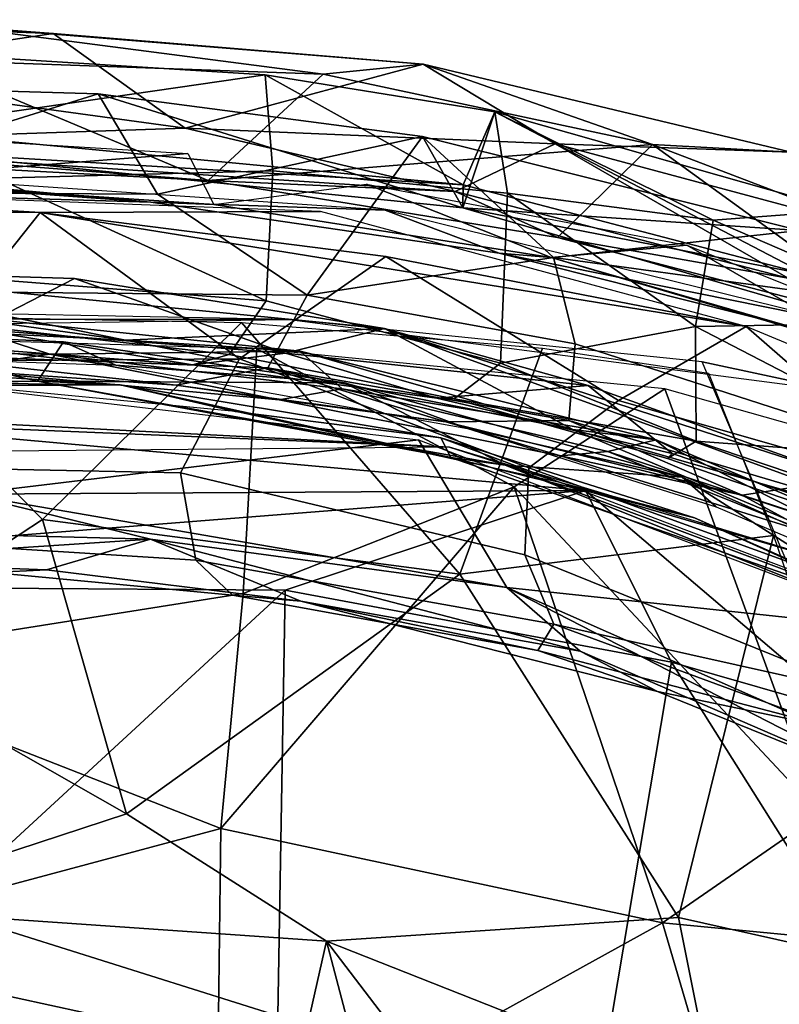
# Model space of a CAD drawing. Header units: millimetres. Extents: x 15 to 2860, y 25 to 553.
# Tile 25 of 33: x 2056 to 2175, y 398 to 553. Entities that reach past the tile are written whole.
import ezdxf

# ---------------------------------------------------------------- set-up
doc = ezdxf.new("R2010")
doc.units = ezdxf.units.MM
doc.layers.add('Cozy Chair', color=7, linetype='Continuous', true_color=0x000000)

msp = doc.modelspace()

# ---------------------------------------------------------------- linework, layer by layer
at = {"layer": 'Cozy Chair'}
for points in [[(2044.84, 551.98, 833.34), (2002.96, 552.96, 836.28), (2060.96, 550.81, 838.24)], [(2018.86, 544.49, 847.04), (2060.96, 550.81, 838.24), (2002.96, 552.96, 836.28)], [(2040.04, 546.62, 833.3), (2044.84, 551.98, 833.34), (2103.52, 544.35, 831.16)], [(2044.84, 551.98, 833.34), (2060.96, 550.81, 838.24), (2119.29, 545.94, 834.82)], [(2103.52, 544.35, 831.16), (2044.84, 551.98, 833.34), (2119.29, 545.94, 834.82)], [(2060.96, 550.81, 838.24), (2018.86, 544.49, 847.04), (2081.79, 535.86, 851.22)], [(2060.96, 550.81, 838.24), (2081.79, 535.86, 851.22), (2119.29, 545.94, 834.82)], [(2094.41, 544.25, 830.21), (2095.61, 529.14, 787.08), (2052.11, 527.96, 771.03), (2022.94, 548.76, 830.68)], [(2034.52, 535.58, 841.95), (2094.41, 544.25, 830.21), (2022.94, 548.76, 830.68)], [(2085.39, 527.61, 847.45), (2025.6, 530.82, 848.71), (2040.04, 546.62, 833.3)], [(2103.52, 544.35, 831.16), (2085.39, 527.61, 847.45), (2040.04, 546.62, 833.3)], [(2081.79, 535.86, 851.22), (2140.11, 533.41, 844.27), (2119.29, 545.94, 834.82)], [(2155.46, 533.28, 828.64), (2103.52, 544.35, 831.16), (2119.29, 545.94, 834.82)], [(2155.46, 533.28, 828.64), (2119.29, 545.94, 834.82), (2177.3, 532.06, 831.63)], [(2119.29, 545.94, 834.82), (2140.11, 533.41, 844.27), (2177.3, 532.06, 831.63)], [(2018.86, 544.49, 847.04), (2009.97, 533.45, 853.84), (2081.79, 535.86, 851.22)], [(2125.63, 526.95, 840.34), (2094.41, 544.25, 830.21), (2034.52, 535.58, 841.95)], [(2085.39, 527.61, 847.45), (2103.52, 544.35, 831.16), (2155.46, 533.28, 828.64)], [(2094.41, 544.25, 830.21), (2130.62, 538.43, 829.09), (2132.6, 525.64, 795.03), (2095.61, 529.14, 787.08)], [(2125.63, 526.95, 840.34), (2130.62, 538.43, 829.09), (2094.41, 544.25, 830.21)], [(2035.75, 525.68, 774.61), (2077.43, 525.48, 782.88), (2068.08, 541.25, 827.11), (2010.32, 542.96, 827.21)], [(2010.32, 542.96, 827.21), (2068.08, 541.25, 827.11), (2038.75, 532.15, 838.81)], [(2125.55, 523.33, 837.47), (2038.75, 532.15, 838.81), (2068.08, 541.25, 827.11)], [(2068.08, 541.25, 827.11), (2077.43, 525.48, 782.88), (2119.19, 534.55, 825.4)], [(2119.19, 534.55, 825.4), (2125.55, 523.33, 837.47), (2068.08, 541.25, 827.11)], [(2125.63, 526.95, 840.34), (2130.62, 538.43, 829.09), (2125.55, 523.33, 837.47)], [(2130.62, 538.43, 829.09), (2125.63, 526.95, 840.34), (2125.55, 523.33, 837.47)], [(2125.63, 526.95, 840.34), (2179.7, 512.81, 837.01), (2130.62, 538.43, 829.09)], [(2165.01, 521.34, 806.22), (2130.62, 538.43, 829.09), (2185.4, 522.91, 825.3)], [(2165.01, 521.34, 806.22), (2132.6, 525.64, 795.03), (2130.62, 538.43, 829.09)], [(2130.62, 538.43, 829.09), (2179.7, 512.81, 837.01), (2185.4, 522.91, 825.3)], [(2124.36, 525.9, 851.76), (2081.79, 535.86, 851.22), (2009.97, 533.45, 853.84)], [(2034.52, 535.58, 841.95), (2038.75, 532.15, 838.81), (2125.63, 526.95, 840.34)], [(2081.79, 535.86, 851.22), (2124.36, 525.9, 851.76), (2140.11, 533.41, 844.27)], [(2024.77, 535.41, 826.07), (2082.22, 531.86, 825.55), (2028.66, 527.66, 833.94)], [(2101.04, 509.56, 739.48), (2119.19, 534.55, 825.4), (2077.43, 525.48, 782.88)], [(2139.83, 515.49, 782.34), (2119.19, 534.55, 825.4), (2101.04, 509.56, 739.48)], [(2125.55, 523.33, 837.47), (2119.19, 534.55, 825.4), (2178.61, 519.76, 823.01)], [(2139.83, 515.49, 782.34), (2178.61, 519.76, 823.01), (2119.19, 534.55, 825.4)], [(2009.97, 533.45, 853.84), (2025.6, 530.82, 848.71), (2085.39, 527.61, 847.45)], [(2124.36, 525.9, 851.76), (2009.97, 533.45, 853.84), (2085.39, 527.61, 847.45)], [(2140.47, 518.64, 847.29), (2085.39, 527.61, 847.45), (2155.46, 533.28, 828.64)], [(2124.36, 525.9, 851.76), (2176.83, 512.2, 849.96), (2140.11, 533.41, 844.27)], [(2191.22, 519.7, 840.27), (2140.11, 533.41, 844.27), (2176.83, 512.2, 849.96)], [(2140.11, 533.41, 844.27), (2191.22, 519.7, 840.27), (2177.3, 532.06, 831.63)], [(2195.41, 504.33, 841.39), (2140.47, 518.64, 847.29), (2155.46, 533.28, 828.64)], [(2177.3, 532.06, 831.63), (2229.23, 505.15, 820.68), (2155.46, 533.28, 828.64)], [(2195.41, 504.33, 841.39), (2155.46, 533.28, 828.64), (2229.23, 505.15, 820.68)], [(2082.22, 531.86, 825.55), (2086.29, 523.85, 833.63), (2028.66, 527.66, 833.94)], [(2038.75, 532.15, 838.81), (2125.55, 523.33, 837.47), (2125.63, 526.95, 840.34)], [(2076.38, 524.18, 845.13), (2018.59, 529.39, 848.92), (2010.89, 526.12, 845.48)], [(2113.29, 522.96, 847.91), (2018.59, 529.39, 848.92), (2076.38, 524.18, 845.13)], [(2094.53, 508.67, 718.13), (2052.11, 527.96, 771.03), (2095.61, 529.14, 787.08)], [(2094.53, 508.67, 718.13), (2052.9, 511.9, 715.21), (2052.11, 527.96, 771.03)], [(2131.48, 498.83, 707.12), (2094.53, 508.67, 718.13), (2095.61, 529.14, 787.08), (2132.6, 525.64, 795.03)], [(2058.94, 522.57, 847.96), (2103.12, 522.74, 846.94), (1983.04, 527.18, 847.26)], [(1983.04, 527.18, 847.26), (2013.16, 522.95, 847.86), (2058.94, 522.57, 847.96)], [(2010.89, 526.12, 845.48), (2028.66, 527.66, 833.94), (2076.38, 524.18, 845.13)], [(2076.38, 524.18, 845.13), (2028.66, 527.66, 833.94), (2086.29, 523.85, 833.63)], [(2140.47, 518.64, 847.29), (2124.36, 525.9, 851.76), (2085.39, 527.61, 847.45)], [(2110.39, 527.05, 826.19), (2139.49, 515.5, 832.25), (2086.29, 523.85, 833.63)], [(2139.49, 515.5, 832.25), (2110.39, 527.05, 826.19), (2160.85, 517.4, 822.7)], [(2179.7, 512.81, 837.01), (2125.63, 526.95, 840.34), (2125.55, 523.33, 837.47)], [(2077.43, 525.48, 782.88), (2035.75, 525.68, 774.61), (2040.45, 510.12, 722.22), (2101.04, 509.56, 739.48)], [(2124.36, 525.9, 851.76), (2140.47, 518.64, 847.29), (2176.83, 512.2, 849.96)], [(2162.25, 504.6, 753.96), (2131.48, 498.83, 707.12), (2132.6, 525.64, 795.03)], [(2162.25, 504.6, 753.96), (2132.6, 525.64, 795.03), (2165.01, 521.34, 806.22)], [(2131.26, 516.15, 843.6), (2113.29, 522.96, 847.91), (2076.38, 524.18, 845.13)], [(2139.49, 515.5, 832.25), (2131.26, 516.15, 843.6), (2076.38, 524.18, 845.13), (2086.29, 523.85, 833.63)], [(2178.61, 519.76, 823.01), (2198.49, 502.08, 832.34), (2125.55, 523.33, 837.47)], [(2179.7, 512.81, 837.01), (2125.55, 523.33, 837.47), (2198.49, 502.08, 832.34)], [(2058.94, 522.57, 847.96), (2013.16, 522.95, 847.86), (2040.25, 499.12, 785.5)], [(2090.36, 499.48, 796.95), (2058.94, 522.57, 847.96), (2040.25, 499.12, 785.5)], [(2103.12, 522.74, 846.94), (2058.94, 522.57, 847.96), (2170.22, 504.58, 845.4)], [(2113.4, 515.61, 845.73), (2058.94, 522.57, 847.96), (2090.36, 499.48, 796.95)], [(2170.22, 504.58, 845.4), (2058.94, 522.57, 847.96), (2113.4, 515.61, 845.73)], [(2131.26, 516.15, 843.6), (2183.56, 505.6, 845.15), (2113.29, 522.96, 847.91)], [(2165.01, 521.34, 806.22), (2185.4, 522.91, 825.3), (2202.24, 505.26, 797.91)], [(2165.01, 521.34, 806.22), (2202.24, 505.26, 797.91), (2162.25, 504.6, 753.96)], [(2139.83, 515.49, 782.34), (2182.05, 509.68, 801.28), (2178.61, 519.76, 823.01)], [(2176.83, 512.2, 849.96), (2140.47, 518.64, 847.29), (2195.41, 504.33, 841.39)], [(2160.85, 517.4, 822.7), (2190.13, 500.57, 828.02), (2139.49, 515.5, 832.25)], [(2190.13, 500.57, 828.02), (2160.85, 517.4, 822.7), (2208.79, 498.35, 818.35)], [(2150.11, 492.94, 808.76), (2113.4, 515.61, 845.73), (2090.36, 499.48, 796.95), (2135.97, 482.35, 770.25)], [(2143.24, 501.89, 741.8), (2139.83, 515.49, 782.34), (2101.04, 509.56, 739.48)], [(2150.11, 492.94, 808.76), (2170.22, 504.58, 845.4), (2113.4, 515.61, 845.73)], [(2176.34, 504.83, 842.18), (2183.56, 505.6, 845.15), (2131.26, 516.15, 843.6)], [(2131.26, 516.15, 843.6), (2139.49, 515.5, 832.25), (2176.34, 504.83, 842.18)], [(2176.34, 504.83, 842.18), (2139.49, 515.5, 832.25), (2190.13, 500.57, 828.02)], [(2143.24, 501.89, 741.8), (2192.87, 485.82, 741.38), (2182.05, 509.68, 801.28), (2139.83, 515.49, 782.34)], [(2017.36, 513.58, 573.52), (2010.23, 503.41, 617.17), (2048.77, 504.16, 610.64), (2064.33, 512.15, 574.43)], [(2016.7, 505.28, 573.5), (2017.36, 513.58, 573.52), (2072.39, 502.44, 573.03)], [(2113.23, 504.31, 571.68), (2017.36, 513.58, 573.52), (2064.33, 512.15, 574.43)], [(2113.23, 504.31, 571.68), (2072.39, 502.44, 573.03), (2017.36, 513.58, 573.52)], [(2094.53, 508.67, 718.13), (2088.71, 500.19, 675.43), (2040.89, 505.62, 683.8), (2052.9, 511.9, 715.21)], [(2097.61, 500.42, 605.78), (2064.33, 512.15, 574.43), (2048.77, 504.16, 610.64)], [(2097.61, 500.42, 605.78), (2113.23, 504.31, 571.68), (2064.33, 512.15, 574.43)], [(2101.04, 509.56, 739.48), (2040.45, 510.12, 722.22), (2035.5, 500.31, 677.39), (2094.83, 498.07, 690.62)], [(2143.24, 501.89, 741.8), (2101.04, 509.56, 739.48), (2094.83, 498.07, 690.62), (2142.28, 489.79, 696.72)], [(2131.48, 498.83, 707.12), (2124.18, 493.19, 665.17), (2088.71, 500.19, 675.43), (2094.53, 508.67, 718.13)], [(2026.87, 507.05, 478.19), (1937.58, 505.9, 482.3), (2098.25, 505.71, 484.03)], [(2072.39, 502.44, 573.03), (2039.96, 506.91, 584.32), (2016.7, 505.28, 573.5)], [(2039.96, 506.91, 584.32), (2060.46, 500.25, 608.04), (2018.06, 500.74, 611.59)], [(2059.29, 474.16, 458.36), (2027.55, 453.4, 445.93), (2027.53, 506.42, 478.16)], [(2059.29, 474.16, 458.36), (2027.53, 506.42, 478.16), (2090.64, 505.21, 479.42)], [(2099.9, 500.72, 583.88), (2060.46, 500.25, 608.04), (2039.96, 506.91, 584.32)], [(2039.96, 506.91, 584.32), (2072.39, 502.44, 573.03), (2099.9, 500.72, 583.88)], [(2098.25, 505.71, 484.03), (1937.58, 505.9, 482.3), (1968.03, 503.94, 485.53)], [(2088.71, 500.19, 675.43), (2082.96, 498.54, 643.42), (2040.37, 501.83, 646.69), (2040.89, 505.62, 683.8)], [(2090.64, 505.21, 479.42), (2125.09, 465.57, 457.81), (2059.29, 474.16, 458.36)], [(2090.64, 505.21, 479.42), (2138.09, 501.17, 482.87), (2125.09, 465.57, 457.81)], [(2098.25, 505.71, 484.03), (2185.15, 494.34, 494.79), (2163.26, 499.05, 487.88)], [(2162.34, 486.55, 689.53), (2131.48, 498.83, 707.12), (2162.25, 504.6, 753.96)], [(2150.11, 492.94, 808.76), (2199.99, 478.67, 812.2), (2170.22, 504.58, 845.4)], [(2202.24, 505.26, 797.91), (2202.88, 483.55, 731.88), (2162.25, 504.6, 753.96)], [(2202.88, 483.55, 731.88), (2162.34, 486.55, 689.53), (2162.25, 504.6, 753.96)], [(2170.22, 504.58, 845.4), (2199.99, 478.67, 812.2), (2225.77, 481.53, 840.25)], [(2058.5, 495.98, 573.29), (1995.21, 495.26, 573.18), (2024.41, 503.89, 572.93)], [(2024.41, 503.89, 572.93), (2017.5, 500.31, 585.53), (2070.86, 498.5, 585.38)], [(2093.1, 501.09, 485.6), (2030.83, 502.91, 484.11), (2020.97, 451.42, 453.69), (2090.9, 462.54, 462.54)], [(2024.41, 503.89, 572.93), (2062.59, 502.16, 572.62), (2058.5, 495.98, 573.29)], [(2062.59, 502.16, 572.62), (2024.41, 503.89, 572.93), (2070.86, 498.5, 585.38)], [(2048.77, 504.16, 610.64), (2040.37, 501.83, 646.69), (2082.96, 498.54, 643.42)], [(2097.61, 500.42, 605.78), (2048.77, 504.16, 610.64), (2082.96, 498.54, 643.42)], [(2142.87, 488.39, 570.87), (2072.39, 502.44, 573.03), (2113.23, 504.31, 571.68)], [(2113.23, 504.31, 571.68), (2097.61, 500.42, 605.78), (2145.32, 495.31, 572.8)], [(2183.65, 481.52, 568.67), (2113.23, 504.31, 571.68), (2145.32, 495.31, 572.8)], [(2208.06, 469.68, 565.42), (2113.23, 504.31, 571.68), (2183.65, 481.52, 568.67)], [(2113.23, 504.31, 571.68), (2208.06, 469.68, 565.42), (2142.87, 488.39, 570.87)], [(2062.59, 502.16, 572.62), (2106.88, 495.74, 571.47), (2058.5, 495.98, 573.29)], [(2106.88, 495.74, 571.47), (2062.59, 502.16, 572.62), (2070.86, 498.5, 585.38)], [(2142.87, 488.39, 570.87), (2099.9, 500.72, 583.88), (2072.39, 502.44, 573.03)], [(2177.82, 479.3, 697.58), (2192.87, 485.82, 741.38), (2143.24, 501.89, 741.8), (2142.28, 489.79, 696.72)], [(2018.06, 500.74, 611.59), (2060.46, 500.25, 608.04), (2044.38, 497.86, 637.55)], [(2035.5, 500.31, 677.39), (2080.38, 495.34, 658.28), (2094.83, 498.07, 690.62)], [(2080.38, 495.34, 658.28), (2035.5, 500.31, 677.39), (2044.38, 497.86, 637.55)], [(2060.46, 500.25, 608.04), (2096.62, 493.04, 634.89), (2044.38, 497.86, 637.55)], [(2099.9, 500.72, 583.88), (2106.54, 494.77, 605.27), (2060.46, 500.25, 608.04)], [(2106.54, 494.77, 605.27), (2096.62, 493.04, 634.89), (2060.46, 500.25, 608.04)], [(2097.61, 500.42, 605.78), (2082.96, 498.54, 643.42), (2121.44, 493.33, 626.08)], [(2082.96, 498.54, 643.42), (2088.71, 500.19, 675.43), (2124.18, 493.19, 665.17), (2121.44, 493.33, 626.08)], [(2133.63, 479.34, 477.47), (2093.1, 501.09, 485.6), (2090.9, 462.54, 462.54)], [(2157.4, 494.78, 491.8), (2093.1, 501.09, 485.6), (2133.63, 479.34, 477.47)], [(2145.32, 495.31, 572.8), (2097.61, 500.42, 605.78), (2121.44, 493.33, 626.08)], [(2099.9, 500.72, 583.88), (2156.05, 486.72, 580.52), (2106.54, 494.77, 605.27)], [(2156.05, 486.72, 580.52), (2099.9, 500.72, 583.88), (2142.87, 488.39, 570.87)], [(2164.28, 497.26, 486.85), (2174.54, 471.67, 472.29), (2125.09, 465.57, 457.81), (2138.09, 501.17, 482.87)], [(2026.53, 498.28, 577.97), (2000.46, 494.99, 576.71), (2071.55, 495.43, 576.84)], [(2042.48, 495.74, 587.7), (2026.53, 498.28, 577.97), (2071.55, 495.43, 576.84)], [(2040.25, 499.12, 785.5), (2029.6, 482.6, 730.06), (2081.07, 481.54, 737.31), (2090.36, 499.48, 796.95)], [(2126.28, 488.52, 583.38), (2106.88, 495.74, 571.47), (2070.86, 498.5, 585.38)], [(2135.97, 482.35, 770.25), (2090.36, 499.48, 796.95), (2081.07, 481.54, 737.31), (2135.31, 468.61, 724.23)], [(2162.34, 486.55, 689.53), (2124.18, 493.19, 665.17), (2131.48, 498.83, 707.12)], [(2180.1, 459.33, 467.09), (2163.26, 499.05, 487.88), (2185.15, 494.34, 494.79)], [(2047.26, 478.16, 574.64), (2027.51, 497.38, 573.82), (2118.57, 486.76, 571.82)], [(2096.62, 493.04, 634.89), (2080.38, 495.34, 658.28), (2044.38, 497.86, 637.55)], [(2122.85, 489.58, 667.1), (2094.83, 498.07, 690.62), (2080.38, 495.34, 658.28)], [(2122.85, 489.58, 667.1), (2142.28, 489.79, 696.72), (2094.83, 498.07, 690.62)], [(1995.21, 495.26, 573.18), (2058.5, 495.98, 573.29), (2000.46, 494.99, 576.71)], [(2000.46, 494.99, 576.71), (2058.5, 495.98, 573.29), (2071.55, 495.43, 576.84)], [(2071.55, 495.43, 576.84), (2089.64, 491.19, 586.59), (2042.48, 495.74, 587.7)], [(2071.55, 495.43, 576.84), (2058.5, 495.98, 573.29), (2123.68, 483.96, 574.7)], [(2058.5, 495.98, 573.29), (2132.22, 482.77, 570.86), (2123.68, 483.96, 574.7)], [(2058.5, 495.98, 573.29), (2106.88, 495.74, 571.47), (2132.22, 482.77, 570.86)], [(2071.55, 495.43, 576.84), (2122.11, 487.03, 575.45), (2089.64, 491.19, 586.59)], [(2123.68, 483.96, 574.7), (2122.11, 487.03, 575.45), (2071.55, 495.43, 576.84)], [(2096.62, 493.04, 634.89), (2122.85, 489.58, 667.1), (2080.38, 495.34, 658.28)], [(2106.88, 495.74, 571.47), (2160.12, 480.83, 568.79), (2132.22, 482.77, 570.86)], [(2160.12, 480.83, 568.79), (2106.88, 495.74, 571.47), (2126.28, 488.52, 583.38)], [(2158.56, 484.58, 615.42), (2145.32, 495.31, 572.8), (2121.44, 493.33, 626.08)], [(2145.32, 495.31, 572.8), (2158.56, 484.58, 615.42), (2190.81, 473.65, 609.11), (2183.65, 481.52, 568.67)], [(2106.54, 494.77, 605.27), (2148.43, 484.89, 605.13), (2140.93, 484.2, 637.26), (2096.62, 493.04, 634.89)], [(2156.05, 486.72, 580.52), (2148.43, 484.89, 605.13), (2106.54, 494.77, 605.27)], [(2157.4, 494.78, 491.8), (2133.63, 479.34, 477.47), (2181.9, 427.8, 459.02)], [(2189.02, 485.83, 502.07), (2157.4, 494.78, 491.8), (2181.9, 427.8, 459.02)], [(2140.93, 484.2, 637.26), (2122.85, 489.58, 667.1), (2096.62, 493.04, 634.89)], [(2157.8, 483.81, 647.46), (2158.56, 484.58, 615.42), (2121.44, 493.33, 626.08), (2124.18, 493.19, 665.17)], [(2157.8, 483.81, 647.46), (2124.18, 493.19, 665.17), (2162.34, 486.55, 689.53)], [(2150.11, 492.94, 808.76), (2135.97, 482.35, 770.25), (2189.16, 463.06, 761.43), (2199.99, 478.67, 812.2)], [(2123.45, 485.6, 485.35), (1917.5, 483.73, 485.81), (2006.24, 491.65, 478.9)], [(2123.45, 485.6, 485.35), (2006.24, 491.65, 478.9), (2023.02, 489.74, 489.01)], [(2089.64, 491.19, 586.59), (2122.11, 487.03, 575.45), (2141.05, 479.97, 584.74)], [(2023.02, 489.74, 489.01), (1906.07, 477.34, 497.25), (2144.9, 478.73, 497.49)], [(2144.9, 478.73, 497.49), (2123.45, 485.6, 485.35), (2023.02, 489.74, 489.01)], [(2169.57, 478.04, 672.26), (2142.28, 489.79, 696.72), (2122.85, 489.58, 667.1)], [(2140.93, 484.2, 637.26), (2169.57, 478.04, 672.26), (2122.85, 489.58, 667.1)], [(2169.57, 478.04, 672.26), (2177.82, 479.3, 697.58), (2142.28, 489.79, 696.72)], [(2126.28, 488.52, 583.38), (2165.51, 476.19, 581.13), (2160.12, 480.83, 568.79)], [(2208.06, 469.68, 565.42), (2202.52, 463.31, 566.74), (2142.87, 488.39, 570.87)], [(2202.52, 463.31, 566.74), (2156.05, 486.72, 580.52), (2142.87, 488.39, 570.87)], [(2132.47, 463.47, 572.7), (2047.26, 478.16, 574.64), (2118.57, 486.76, 571.82)], [(2118.57, 486.76, 571.82), (2198.47, 456.43, 566.94), (2132.47, 463.47, 572.7)], [(2162.06, 474.46, 573.31), (2141.05, 479.97, 584.74), (2122.11, 487.03, 575.45)], [(2162.06, 474.46, 573.31), (2122.11, 487.03, 575.45), (2123.68, 483.96, 574.7)], [(2156.05, 486.72, 580.52), (2200.95, 467.67, 580.49), (2148.43, 484.89, 605.13)], [(2202.52, 463.31, 566.74), (2200.95, 467.67, 580.49), (2156.05, 486.72, 580.52)], [(2198.84, 469.74, 646.46), (2157.8, 483.81, 647.46), (2162.34, 486.55, 689.53), (2199.47, 473.97, 690.37)], [(2199.47, 473.97, 690.37), (2162.34, 486.55, 689.53), (2202.88, 483.55, 731.88)], [(2187.11, 466.38, 491.15), (2123.45, 485.6, 485.35), (2144.9, 478.73, 497.49)], [(2148.43, 484.89, 605.13), (2181.02, 471.78, 639.57), (2140.93, 484.2, 637.26)], [(2200.95, 467.67, 580.49), (2181.02, 471.78, 639.57), (2148.43, 484.89, 605.13)], [(2198.84, 469.74, 646.46), (2190.81, 473.65, 609.11), (2158.56, 484.58, 615.42), (2157.8, 483.81, 647.46)], [(2199.52, 457.52, 570.47), (2123.68, 483.96, 574.7), (2132.22, 482.77, 570.86)], [(2199.52, 457.52, 570.47), (2162.06, 474.46, 573.31), (2123.68, 483.96, 574.7)], [(2132.22, 482.77, 570.86), (2199.19, 455.98, 566.58), (2199.52, 457.52, 570.47)], [(2132.22, 482.77, 570.86), (2160.12, 480.83, 568.79), (2199.19, 455.98, 566.58)], [(2181.02, 471.78, 639.57), (2169.57, 478.04, 672.26), (2140.93, 484.2, 637.26)], [(2083.49, 467.79, 678.52), (2081.07, 481.54, 737.31), (2029.6, 482.6, 730.06), (2049.2, 469.91, 673.99)], [(2135.31, 468.61, 724.23), (2081.07, 481.54, 737.31), (2083.49, 467.79, 678.52), (2139.88, 457.69, 678.69)], [(2135.31, 468.61, 724.23), (2190.08, 446.47, 704.19), (2189.16, 463.06, 761.43), (2135.97, 482.35, 770.25)], [(2141.05, 479.97, 584.74), (2162.06, 474.46, 573.31), (2200.46, 457.41, 579.99)], [(2199.19, 455.98, 566.58), (2160.12, 480.83, 568.79), (2201.73, 462.23, 565.83)], [(2203.43, 460.11, 577.33), (2201.73, 462.23, 565.83), (2160.12, 480.83, 568.79), (2165.51, 476.19, 581.13)], [(1906.07, 477.34, 497.25), (1957.69, 464, 501.15), (2144.9, 478.73, 497.49)], [(2144.9, 478.73, 497.49), (1957.69, 464, 501.15), (2097.54, 463.05, 501.11)], [(2047.26, 478.16, 574.64), (2076.34, 471.06, 576.59), (2012.23, 472.75, 578.28)], [(2047.26, 478.16, 574.64), (2132.47, 463.47, 572.7), (2076.34, 471.06, 576.59)], [(2157.03, 410.62, 441.95), (2133.63, 479.34, 477.47), (2087.38, 425.47, 442.26)], [(2133.63, 479.34, 477.47), (2090.9, 462.54, 462.54), (2087.38, 425.47, 442.26)], [(2158.42, 451.72, 507.69), (2144.9, 478.73, 497.49), (2097.54, 463.05, 501.11)], [(2181.9, 427.8, 459.02), (2133.63, 479.34, 477.47), (2157.03, 410.62, 441.95)], [(2185.91, 443.79, 507.88), (2144.9, 478.73, 497.49), (2158.42, 451.72, 507.69)], [(2187.11, 466.38, 491.15), (2144.9, 478.73, 497.49), (2185.91, 443.79, 507.88)], [(2223.26, 460.45, 696.01), (2177.82, 479.3, 697.58), (2169.57, 478.04, 672.26)], [(2181.02, 471.78, 639.57), (2223.26, 460.45, 696.01), (2169.57, 478.04, 672.26)], [(2059.29, 474.16, 458.36), (2072.55, 427.77, 433.63), (2027.55, 453.4, 445.93)], [(2059.29, 474.16, 458.36), (2125.09, 465.57, 457.81), (2072.55, 427.77, 433.63)], [(2200.46, 457.41, 579.99), (2162.06, 474.46, 573.31), (2199.52, 457.52, 570.47)], [(2076.34, 471.06, 576.59), (2023.35, 467.59, 593.08), (2012.23, 472.75, 578.28)], [(2076.34, 471.06, 576.59), (2059.93, 466.27, 592.5), (2023.35, 467.59, 593.08)], [(2076.34, 471.06, 576.59), (2100, 461.29, 590.45), (2059.93, 466.27, 592.5)], [(2076.34, 471.06, 576.59), (2144.07, 453.43, 578.59), (2100, 461.29, 590.45)], [(2076.34, 471.06, 576.59), (2132.47, 463.47, 572.7), (2144.07, 453.43, 578.59)], [(2174.54, 471.67, 472.29), (2159.55, 411.43, 433.97), (2125.09, 465.57, 457.81)], [(2174.54, 471.67, 472.29), (2198.08, 402.85, 441.43), (2159.55, 411.43, 433.97)], [(2049.2, 469.91, 673.99), (2051.42, 465.84, 622.21), (2089.22, 462.23, 623.72), (2083.49, 467.79, 678.52)], [(2023.35, 467.59, 593.08), (2059.93, 466.27, 592.5), (2051.42, 465.84, 622.21), (2012.9, 466.48, 621.26)], [(2139.88, 457.69, 678.69), (2083.49, 467.79, 678.52), (2089.22, 462.23, 623.72), (2137.38, 453.55, 635.99)], [(2135.31, 468.61, 724.23), (2139.88, 457.69, 678.69), (2190.08, 446.47, 704.19)], [(2059.93, 466.27, 592.5), (2100, 461.29, 590.45), (2089.22, 462.23, 623.72), (2051.42, 465.84, 622.21)], [(2125.09, 465.57, 457.81), (2159.55, 411.43, 433.97), (2104.06, 407.72, 425.95), (2072.55, 427.77, 433.63)], [(1957.69, 464, 501.15), (2042.93, 412.75, 485.53), (2097.54, 463.05, 501.11)], [(2090.9, 462.54, 462.54), (2020.97, 451.42, 453.69), (2087.38, 425.47, 442.26)], [(2097.54, 463.05, 501.11), (2042.93, 412.75, 485.53), (2096.39, 395.94, 484.94)], [(2097.54, 463.05, 501.11), (2096.39, 395.94, 484.94), (2147.45, 386.49, 490.08), (2158.42, 451.72, 507.69)], [(2213.56, 427.59, 568.23), (2132.47, 463.47, 572.7), (2198.47, 456.43, 566.94)], [(2213.56, 427.59, 568.23), (2195.24, 431.27, 582.93), (2132.47, 463.47, 572.7)], [(2195.24, 431.27, 582.93), (2144.07, 453.43, 578.59), (2132.47, 463.47, 572.7)], [(2137.38, 453.55, 635.99), (2089.22, 462.23, 623.72), (2100, 461.29, 590.45)], [(2156.25, 447.07, 595.35), (2137.38, 453.55, 635.99), (2100, 461.29, 590.45)], [(2144.07, 453.43, 578.59), (2156.25, 447.07, 595.35), (2100, 461.29, 590.45)], [(2137.38, 453.55, 635.99), (2184.98, 441.06, 660.93), (2139.88, 457.69, 678.69)], [(2184.98, 441.06, 660.93), (2190.08, 446.47, 704.19), (2139.88, 457.69, 678.69)], [(2027.55, 453.4, 445.93), (2072.55, 427.77, 433.63), (2027.53, 413.02, 425.63)], [(2156.25, 447.07, 595.35), (2184.98, 441.06, 660.93), (2137.38, 453.55, 635.99)], [(2144.07, 453.43, 578.59), (2195.24, 431.27, 582.93), (2156.25, 447.07, 595.35)], [(2158.42, 451.72, 507.69), (2147.45, 386.49, 490.08), (2226.39, 343.85, 500.64)], [(2226.39, 343.85, 500.64), (2185.91, 443.79, 507.88), (2158.42, 451.72, 507.69)], [(2087.38, 425.47, 442.26), (2020.97, 451.42, 453.69), (2017.96, 406.86, 434.04)], [(2195.24, 431.27, 582.93), (2184.98, 441.06, 660.93), (2156.25, 447.07, 595.35)], [(2072.55, 427.77, 433.63), (2104.06, 407.72, 425.95), (2027.53, 413.02, 425.63)], [(2181.9, 427.8, 459.02), (2157.03, 410.62, 441.95), (2192.17, 407.22, 452.26)], [(2086.98, 391.86, 431.13), (2087.38, 425.47, 442.26), (2017.96, 406.86, 434.04)], [(2086.98, 391.86, 431.13), (2120.87, 390.62, 433.27), (2157.03, 410.62, 441.95), (2087.38, 425.47, 442.26)], [(2104.06, 407.72, 425.95), (2097.92, 380.5, 421.59), (2027.49, 388.6, 420.47), (2027.53, 413.02, 425.63)], [(2050.44, 357.13, 476.3), (2096.39, 395.94, 484.94), (2042.93, 412.75, 485.53)], [(2159.55, 411.43, 433.97), (2165.1, 383.58, 428.11), (2104.06, 407.72, 425.95)], [(2198.08, 402.85, 441.43), (2165.1, 383.58, 428.11), (2159.55, 411.43, 433.97)], [(2157.03, 410.62, 441.95), (2120.87, 390.62, 433.27), (2167.09, 376.3, 436.28)], [(2190.36, 380.12, 443.49), (2192.17, 407.22, 452.26), (2157.03, 410.62, 441.95), (2167.09, 376.3, 436.28)], [(2086.98, 391.86, 431.13), (2017.96, 406.86, 434.04), (2037.64, 374.46, 427.84)], [(2097.92, 380.5, 421.59), (2104.06, 407.72, 425.95), (2111.48, 379.54, 421.98)], [(2165.1, 383.58, 428.11), (2145.58, 353.33, 422.77), (2104.06, 407.72, 425.95)], [(2145.58, 353.33, 422.77), (2111.48, 379.54, 421.98), (2104.06, 407.72, 425.95)], [(2198.08, 402.85, 441.43), (2210.61, 337.47, 434.93), (2165.1, 383.58, 428.11)]]:
    msp.add_3dface(points, dxfattribs=at)

doc.saveas('drawing.dxf')
